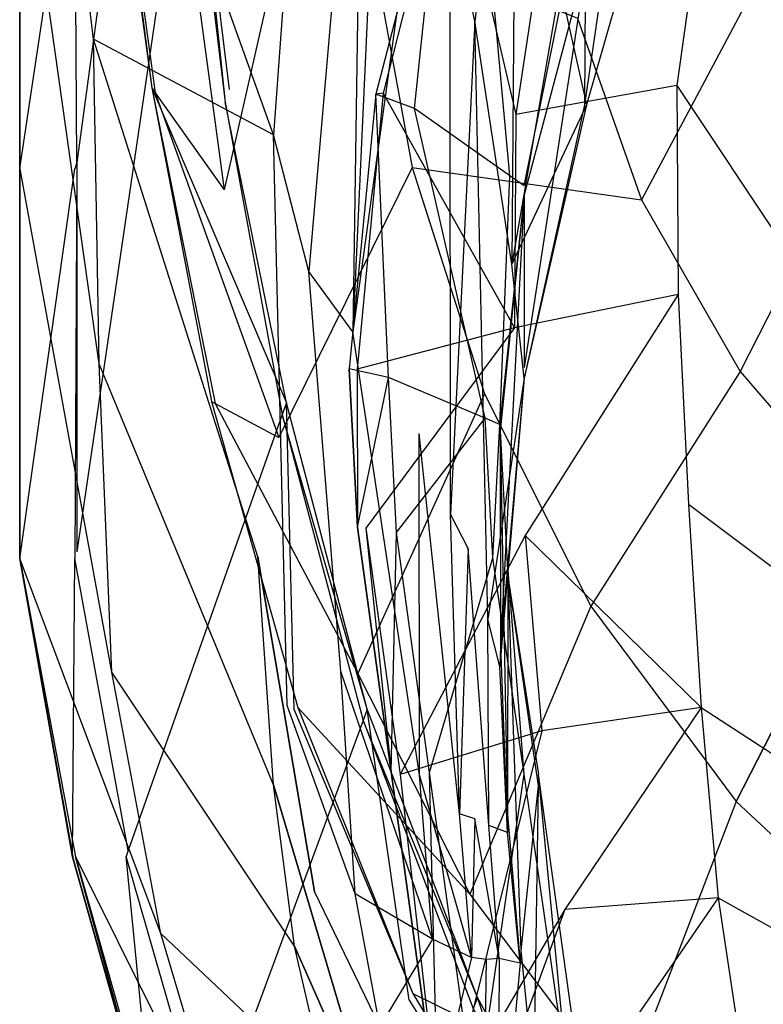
# Model space of a CAD drawing. Extents: x 0 to 0.29, y -0.245 to 0.
# Tile 3 of 28: x 0 to 0.048, y -0.152 to -0.088. Entities that reach past the tile are written whole.
import ezdxf

# ---------------------------------------------------------------- set-up
doc = ezdxf.new("R2010")
doc.units = 0
doc.layers.add('L0_URINAL_N_755701__0___REPLACE', color=7, linetype='CONTINUOUS')

msp = doc.modelspace()

# ---------------------------------------------------------------- linework, layer by layer
at = {"layer": 'L0_URINAL_N_755701__0___REPLACE', "color": 8}
for points, invisible_edges in [([(0.005081, -0.063754, 0.449053), (0, -0.049254, 0.459604), (0.004804, -0.089365, 0.431445), (0.005081, -0.063754, 0.449053)], 14), ([(0.004804, -0.089365, 0.431445), (0, -0.049254, 0.459604), (0, -0.073881, 0.444345), (0.004804, -0.089365, 0.431445)], 14), ([(0.009588, -0.05424, 0.31439), (0.003706, -0.097381, 0.37386), (0.003702, -0.073491, 0.388451), (0.009588, -0.05424, 0.31439)], 14), ([(0.009588, -0.05424, 0.31439), (0.010938, -0.073426, 0.286205), (0.003706, -0.097381, 0.37386), (0.009588, -0.05424, 0.31439)], 14), ([(0.018921, -0.061763, 0.450748), (0.005081, -0.063754, 0.449053), (0.01651, -0.095591, 0.425892), (0.018921, -0.061763, 0.450748)], 14), ([(0.018921, -0.061763, 0.450748), (0.01651, -0.095591, 0.425892), (0.018796, -0.104465, 0.419422), (0.018921, -0.061763, 0.450748)], 14), ([(0.022318, -0.063735, 0.449742), (0.018921, -0.061763, 0.450748), (0.018796, -0.104465, 0.419422), (0.022318, -0.063735, 0.449742)], 14), ([(0.01651, -0.095591, 0.425892), (0.005081, -0.063754, 0.449053), (0.004804, -0.089365, 0.431445), (0.01651, -0.095591, 0.425892)], 14), ([(0.022318, -0.063735, 0.449742), (0.018796, -0.104465, 0.419422), (0.021669, -0.108384, 0.4157), (0.022318, -0.063735, 0.449742)], 14), ([(0.022318, -0.063735, 0.449742), (0.021669, -0.108384, 0.4157), (0.023421, -0.07026, 0.443379), (0.022318, -0.063735, 0.449742)], 14), ([(0.021089, -0.064665, 0.141516), (0.013304, -0.099165, 0.19055), (0.010891, -0.08141, 0.212274), (0.021089, -0.064665, 0.141516)], 14), ([(0.021089, -0.064665, 0.141516), (0.022724, -0.082409, 0.127034), (0.013304, -0.099165, 0.19055), (0.021089, -0.064665, 0.141516)], 14), ([(0.032278, -0.064672, 0.439523), (0.027979, -0.080854, 0.431261), (0.029609, -0.088196, 0.425182), (0.032278, -0.064672, 0.439523)], 14), ([(0.032278, -0.064672, 0.439523), (0.029609, -0.088196, 0.425182), (0.032016, -0.103992, 0.412662), (0.032278, -0.064672, 0.439523)], 14), ([(0.032278, -0.064672, 0.439523), (0.032016, -0.103992, 0.412662), (0.035126, -0.085866, 0.421501), (0.032278, -0.064672, 0.439523)], 14), ([(0.049505, -0.067569, 0.262003), (0.044518, -0.079389, 0.25841), (0.06505, -0.102236, 0.208821), (0.049505, -0.067569, 0.262003)], 14), ([(0.023421, -0.07026, 0.443379), (0.021669, -0.108384, 0.4157), (0.025989, -0.077022, 0.434836), (0.023421, -0.07026, 0.443379)], 14), ([(0.01117, -0.072657, 0.283389), (0.005873, -0.072604, 0.282956), (0.013633, -0.092642, 0.255851), (0.01117, -0.072657, 0.283389)], 14), ([(0.005873, -0.072604, 0.282956), (0.00859, -0.092527, 0.255401), (0.013633, -0.092642, 0.255851), (0.005873, -0.072604, 0.282956)], 14), ([(0.006095, -0.072994, 0.279828), (0.00859, -0.092527, 0.255401), (0.005873, -0.072604, 0.282956), (0.006095, -0.072994, 0.279828)], 14), ([(0.01117, -0.072657, 0.283389), (0.013361, -0.093467, 0.258593), (0.010938, -0.073426, 0.286205), (0.01117, -0.072657, 0.283389)], 14), ([(0.01117, -0.072657, 0.283389), (0.013633, -0.092642, 0.255851), (0.013361, -0.093467, 0.258593), (0.01117, -0.072657, 0.283389)], 14), ([(0.003706, -0.097381, 0.37386), (0.003583, -0.073882, 0.389955), (0.003702, -0.073491, 0.388451), (0.003706, -0.097381, 0.37386)], 14), ([(0.010938, -0.073426, 0.286205), (0.003726, -0.1227, 0.355769), (0.003706, -0.097381, 0.37386), (0.010938, -0.073426, 0.286205)], 14), ([(0.010938, -0.073426, 0.286205), (0.013361, -0.093467, 0.258593), (0.003726, -0.1227, 0.355769), (0.010938, -0.073426, 0.286205)], 14), ([(0.00859, -0.092527, 0.255401), (0.006095, -0.072994, 0.279828), (0.00882, -0.09285, 0.252243), (0.00859, -0.092527, 0.255401)], 13), ([(0.006095, -0.072994, 0.279828), (0.010891, -0.08141, 0.212274), (0.00882, -0.09285, 0.252243), (0.006095, -0.072994, 0.279828)], 14), ([(0.005159, -0.110479, 0.415927), (0.004804, -0.089365, 0.431445), (0, -0.073881, 0.444345), (0.005159, -0.110479, 0.415927)], 14), ([(0.005159, -0.110479, 0.415927), (0, -0.073881, 0.444345), (0, -0.097692, 0.427461), (0.005159, -0.110479, 0.415927)], 14), ([(0, -0.097692, 0.427461), (0, -0.073881, 0.437427), (0, -0.097702, 0.420835), (0, -0.097692, 0.427461)], 13), ([(0, -0.073881, 0.437427), (0, -0.097692, 0.427461), (0, -0.073881, 0.444345), (0, -0.073881, 0.437427)], 14), ([(0, -0.073882, 0.392982), (0, -0.097702, 0.420835), (0, -0.073881, 0.437427), (0, -0.073882, 0.392982)], 14), ([(0, -0.097702, 0.420835), (0, -0.073882, 0.392982), (0, -0.097774, 0.378373), (0, -0.097702, 0.420835)], 13), ([(0.003583, -0.073882, 0.389955), (0, -0.097779, 0.375042), (0, -0.073882, 0.389651), (0.003583, -0.073882, 0.389955)], 13), ([(0, -0.097779, 0.375042), (0.003583, -0.073882, 0.389955), (0.003583, -0.097787, 0.375347), (0, -0.097779, 0.375042)], 14), ([(0, -0.097774, 0.378373), (0, -0.073882, 0.389651), (0, -0.097779, 0.375042), (0, -0.097774, 0.378373)], 13), ([(0, -0.073882, 0.389651), (0, -0.097774, 0.378373), (0, -0.073882, 0.392982), (0, -0.073882, 0.389651)], 14), ([(0.003583, -0.073882, 0.389955), (0.003706, -0.097381, 0.37386), (0.003583, -0.097787, 0.375347), (0.003583, -0.073882, 0.389955)], 13), ([(0.027552, -0.075982, 0.335846), (0.025668, -0.093874, 0.323745), (0.023151, -0.092937, 0.324395), (0.027552, -0.075982, 0.335846)], 13), ([(0.027552, -0.075982, 0.335846), (0.023151, -0.092937, 0.324395), (0.023634, -0.092885, 0.322664), (0.027552, -0.075982, 0.335846)], 14), ([(0.027988, -0.075866, 0.334091), (0.023634, -0.092885, 0.322664), (0.032261, -0.094272, 0.286018), (0.027988, -0.075866, 0.334091)], 14), ([(0.027988, -0.075866, 0.334091), (0.027552, -0.075982, 0.335846), (0.023634, -0.092885, 0.322664), (0.027988, -0.075866, 0.334091)], 14), ([(0.025668, -0.093874, 0.323745), (0.027552, -0.075982, 0.335846), (0.029978, -0.077269, 0.33496), (0.025668, -0.093874, 0.323745)], 14), ([(0.027988, -0.075866, 0.334091), (0.032261, -0.094272, 0.286018), (0.034317, -0.080669, 0.292388), (0.027988, -0.075866, 0.334091)], 14), ([(0.025989, -0.077022, 0.434836), (0.021669, -0.108384, 0.4157), (0.025973, -0.115005, 0.409261), (0.025989, -0.077022, 0.434836)], 14), ([(0.029978, -0.077269, 0.33496), (0.031869, -0.098241, 0.320713), (0.025668, -0.093874, 0.323745), (0.029978, -0.077269, 0.33496)], 13), ([(0.027979, -0.080854, 0.431261), (0.025989, -0.077022, 0.434836), (0.025973, -0.115005, 0.409261), (0.027979, -0.080854, 0.431261)], 14), ([(0.031869, -0.098241, 0.320713), (0.029978, -0.077269, 0.33496), (0.035955, -0.08327, 0.330824), (0.031869, -0.098241, 0.320713)], 14), ([(0.044518, -0.079389, 0.25841), (0.034317, -0.080669, 0.292388), (0.042745, -0.092384, 0.254451), (0.044518, -0.079389, 0.25841)], 14), ([(0.038796, -0.079427, 0.337349), (0.036737, -0.093624, 0.408793), (0.036783, -0.084962, 0.333699), (0.038796, -0.079427, 0.337349)], 14), ([(0.038796, -0.079427, 0.337349), (0.0388, -0.086915, 0.411033), (0.036737, -0.093624, 0.408793), (0.038796, -0.079427, 0.337349)], 14), ([(0.044518, -0.079389, 0.25841), (0.042745, -0.092384, 0.254451), (0.063663, -0.112842, 0.20849), (0.044518, -0.079389, 0.25841)], 14), ([(0.044518, -0.079389, 0.25841), (0.063663, -0.112842, 0.20849), (0.06505, -0.102236, 0.208821), (0.044518, -0.079389, 0.25841)], 14), ([(0.028022, -0.120238, 0.404577), (0.027979, -0.080854, 0.431261), (0.025973, -0.115005, 0.409261), (0.028022, -0.120238, 0.404577)], 14), ([(0.029609, -0.088196, 0.425182), (0.027979, -0.080854, 0.431261), (0.028022, -0.120238, 0.404577), (0.029609, -0.088196, 0.425182)], 14), ([(0.034317, -0.080669, 0.292388), (0.032261, -0.094272, 0.286018), (0.042745, -0.092384, 0.254451), (0.034317, -0.080669, 0.292388)], 14), ([(0.010891, -0.08141, 0.212274), (0.013304, -0.099165, 0.19055), (0.00882, -0.09285, 0.252243), (0.010891, -0.08141, 0.212274)], 14), ([(0.022724, -0.082409, 0.127034), (0.025534, -0.097718, 0.114978), (0.013304, -0.099165, 0.19055), (0.022724, -0.082409, 0.127034)], 14), ([(0.022724, -0.082409, 0.127034), (0.036266, -0.088001, 0.057489), (0.025534, -0.097718, 0.114978), (0.022724, -0.082409, 0.127034)], 14), ([(0.049328, -0.083081, 0.018102), (0.040432, -0.099807, 0.05284), (0.036266, -0.088001, 0.057489), (0.049328, -0.083081, 0.018102)], 14), ([(0.049328, -0.083081, 0.018102), (0.055328, -0.094219, 0.016832), (0.040432, -0.099807, 0.05284), (0.049328, -0.083081, 0.018102)], 14), ([(0.035955, -0.08327, 0.330824), (0.032815, -0.098908, 0.32025), (0.031869, -0.098241, 0.320713), (0.035955, -0.08327, 0.330824)], 13), ([(0.032815, -0.098908, 0.32025), (0.035955, -0.08327, 0.330824), (0.036866, -0.084186, 0.330193), (0.032815, -0.098908, 0.32025)], 14), ([(0.036866, -0.084186, 0.330193), (0.032813, -0.099485, 0.324075), (0.032815, -0.098908, 0.32025), (0.036866, -0.084186, 0.330193)], 14), ([(0.036866, -0.084186, 0.330193), (0.036783, -0.084962, 0.333699), (0.032813, -0.099485, 0.324075), (0.036866, -0.084186, 0.330193)], 14), ([(0.036783, -0.084962, 0.333699), (0.032811, -0.110706, 0.401736), (0.032813, -0.099485, 0.324075), (0.036783, -0.084962, 0.333699)], 14), ([(0.036783, -0.084962, 0.333699), (0.036737, -0.093624, 0.408793), (0.032811, -0.110706, 0.401736), (0.036783, -0.084962, 0.333699)], 14), ([(0.035126, -0.085866, 0.421501), (0.032016, -0.103992, 0.412662), (0.036868, -0.093624, 0.414062), (0.035126, -0.085866, 0.421501)], 14), ([(0.035126, -0.085866, 0.421501), (0.036868, -0.093624, 0.414062), (0.038788, -0.087441, 0.41598), (0.035126, -0.085866, 0.421501)], 14), ([(0.0388, -0.086915, 0.411033), (0.036868, -0.093624, 0.414062), (0.036737, -0.093624, 0.408793), (0.0388, -0.086915, 0.411033)], 14), ([(0.0388, -0.086915, 0.411033), (0.038788, -0.087441, 0.41598), (0.036868, -0.093624, 0.414062), (0.0388, -0.086915, 0.411033)], 14), ([(0.036266, -0.088001, 0.057489), (0.040432, -0.099807, 0.05284), (0.025534, -0.097718, 0.114978), (0.036266, -0.088001, 0.057489)], 14), ([(0.029609, -0.088196, 0.425182), (0.028022, -0.120238, 0.404577), (0.029169, -0.122475, 0.402717), (0.029609, -0.088196, 0.425182)], 14), ([(0.030453, -0.127083, 0.399013), (0.029609, -0.088196, 0.425182), (0.029169, -0.122475, 0.402717), (0.030453, -0.127083, 0.399013)], 14), ([(0.032016, -0.103992, 0.412662), (0.029609, -0.088196, 0.425182), (0.030453, -0.127083, 0.399013), (0.032016, -0.103992, 0.412662)], 14), ([(0.01651, -0.095591, 0.425892), (0.004804, -0.089365, 0.431445), (0.015491, -0.12303, 0.405784), (0.01651, -0.095591, 0.425892)], 14), ([(0.015491, -0.12303, 0.405784), (0.004804, -0.089365, 0.431445), (0.005159, -0.110479, 0.415927), (0.015491, -0.12303, 0.405784)], 14), ([(0.017348, -0.113018, 0.232215), (0.00859, -0.092527, 0.255401), (0.012472, -0.11292, 0.231749), (0.017348, -0.113018, 0.232215)], 13), ([(0.00859, -0.092527, 0.255401), (0.017348, -0.113018, 0.232215), (0.013633, -0.092642, 0.255851), (0.00859, -0.092527, 0.255401)], 14), ([(0.00859, -0.092527, 0.255401), (0.01271, -0.113047, 0.228537), (0.012472, -0.11292, 0.231749), (0.00859, -0.092527, 0.255401)], 14), ([(0.00859, -0.092527, 0.255401), (0.00882, -0.09285, 0.252243), (0.01271, -0.113047, 0.228537), (0.00859, -0.092527, 0.255401)], 14), ([(0.017348, -0.113018, 0.232215), (0.013361, -0.093467, 0.258593), (0.013633, -0.092642, 0.255851), (0.017348, -0.113018, 0.232215)], 14), ([(0.042745, -0.092384, 0.254451), (0.032261, -0.094272, 0.286018), (0.042815, -0.105967, 0.250215), (0.042745, -0.092384, 0.254451)], 14), ([(0.042745, -0.092384, 0.254451), (0.042815, -0.105967, 0.250215), (0.063741, -0.123979, 0.208088), (0.042745, -0.092384, 0.254451)], 14), ([(0.042745, -0.092384, 0.254451), (0.063741, -0.123979, 0.208088), (0.063663, -0.112842, 0.20849), (0.042745, -0.092384, 0.254451)], 14), ([(0.00882, -0.09285, 0.252243), (0.016851, -0.115266, 0.172468), (0.01271, -0.113047, 0.228537), (0.00882, -0.09285, 0.252243)], 14), ([(0.00882, -0.09285, 0.252243), (0.013304, -0.099165, 0.19055), (0.016851, -0.115266, 0.172468), (0.00882, -0.09285, 0.252243)], 14), ([(0.023151, -0.092937, 0.324395), (0.02398, -0.111362, 0.311934), (0.021427, -0.110794, 0.312335), (0.023151, -0.092937, 0.324395)], 13), ([(0.023151, -0.092937, 0.324395), (0.021427, -0.110794, 0.312335), (0.021953, -0.11082, 0.310638), (0.023151, -0.092937, 0.324395)], 14), ([(0.023634, -0.092885, 0.322664), (0.023151, -0.092937, 0.324395), (0.021953, -0.11082, 0.310638), (0.023634, -0.092885, 0.322664)], 14), ([(0.023634, -0.092885, 0.322664), (0.021953, -0.11082, 0.310638), (0.032181, -0.108139, 0.279546), (0.023634, -0.092885, 0.322664)], 14), ([(0.02398, -0.111362, 0.311934), (0.023151, -0.092937, 0.324395), (0.025668, -0.093874, 0.323745), (0.02398, -0.111362, 0.311934)], 14), ([(0.023634, -0.092885, 0.322664), (0.032181, -0.108139, 0.279546), (0.032261, -0.094272, 0.286018), (0.023634, -0.092885, 0.322664)], 14), ([(0.013361, -0.093467, 0.258593), (0.01708, -0.113775, 0.235035), (0.003726, -0.1227, 0.355769), (0.013361, -0.093467, 0.258593)], 14), ([(0.013361, -0.093467, 0.258593), (0.017348, -0.113018, 0.232215), (0.01708, -0.113775, 0.235035), (0.013361, -0.093467, 0.258593)], 13), ([(0.025668, -0.093874, 0.323745), (0.030268, -0.11401, 0.310063), (0.02398, -0.111362, 0.311934), (0.025668, -0.093874, 0.323745)], 13), ([(0.030268, -0.11401, 0.310063), (0.025668, -0.093874, 0.323745), (0.031869, -0.098241, 0.320713), (0.030268, -0.11401, 0.310063)], 14), ([(0.036868, -0.093624, 0.414062), (0.032016, -0.103992, 0.412662), (0.032816, -0.111408, 0.407011), (0.036868, -0.093624, 0.414062)], 14), ([(0.036737, -0.093624, 0.408793), (0.032816, -0.111408, 0.407011), (0.032811, -0.110706, 0.401736), (0.036737, -0.093624, 0.408793)], 14), ([(0.036868, -0.093624, 0.414062), (0.032816, -0.111408, 0.407011), (0.036737, -0.093624, 0.408793), (0.036868, -0.093624, 0.414062)], 14), ([(0.032261, -0.094272, 0.286018), (0.032181, -0.108139, 0.279546), (0.042815, -0.105967, 0.250215), (0.032261, -0.094272, 0.286018)], 14), ([(0.055328, -0.094219, 0.016832), (0.046865, -0.110969, 0.049321), (0.040432, -0.099807, 0.05284), (0.055328, -0.094219, 0.016832)], 14), ([(0.055328, -0.094219, 0.016832), (0.063452, -0.104613, 0.016106), (0.046865, -0.110969, 0.049321), (0.055328, -0.094219, 0.016832)], 14), ([(0.017404, -0.132691, 0.397986), (0.01651, -0.095591, 0.425892), (0.015491, -0.12303, 0.405784), (0.017404, -0.132691, 0.397986)], 14), ([(0.018796, -0.104465, 0.419422), (0.01651, -0.095591, 0.425892), (0.017404, -0.132691, 0.397986), (0.018796, -0.104465, 0.419422)], 14), ([(0.006, -0.130515, 0.401604), (0.005159, -0.110479, 0.415927), (0, -0.097692, 0.427461), (0.006, -0.130515, 0.401604)], 14), ([(0.006, -0.130515, 0.401604), (0, -0.097692, 0.427461), (0, -0.123136, 0.408951), (0.006, -0.130515, 0.401604)], 14), ([(0, -0.097702, 0.420835), (0, -0.123136, 0.408951), (0, -0.097692, 0.427461), (0, -0.097702, 0.420835)], 14), ([(0, -0.123136, 0.408951), (0, -0.097702, 0.420835), (0, -0.123136, 0.402688), (0, -0.123136, 0.408951)], 13), ([(0, -0.097702, 0.420835), (0, -0.123136, 0.360242), (0, -0.123136, 0.402688), (0, -0.097702, 0.420835)], 13), ([(0, -0.123136, 0.360242), (0, -0.097702, 0.420835), (0, -0.097774, 0.378373), (0, -0.123136, 0.360242)], 14), ([(0, -0.097779, 0.375042), (0, -0.123136, 0.360242), (0, -0.097774, 0.378373), (0, -0.097779, 0.375042)], 14), ([(0.003583, -0.097787, 0.375347), (0, -0.123136, 0.356912), (0, -0.097779, 0.375042), (0.003583, -0.097787, 0.375347)], 13), ([(0, -0.123136, 0.360242), (0, -0.097779, 0.375042), (0, -0.123136, 0.356912), (0, -0.123136, 0.360242)], 13), ([(0, -0.123136, 0.356912), (0.003583, -0.097787, 0.375347), (0.003583, -0.123136, 0.357216), (0, -0.123136, 0.356912)], 14), ([(0.003706, -0.097381, 0.37386), (0.003583, -0.123136, 0.357216), (0.003583, -0.097787, 0.375347), (0.003706, -0.097381, 0.37386)], 14), ([(0.003706, -0.097381, 0.37386), (0.003726, -0.1227, 0.355769), (0.003583, -0.123136, 0.357216), (0.003706, -0.097381, 0.37386)], 14), ([(0.025534, -0.097718, 0.114978), (0.016851, -0.115266, 0.172468), (0.013304, -0.099165, 0.19055), (0.025534, -0.097718, 0.114978)], 14), ([(0.025534, -0.097718, 0.114978), (0.030226, -0.112413, 0.105679), (0.016851, -0.115266, 0.172468), (0.025534, -0.097718, 0.114978)], 14), ([(0.025534, -0.097718, 0.114978), (0.040432, -0.099807, 0.05284), (0.030226, -0.112413, 0.105679), (0.025534, -0.097718, 0.114978)], 14), ([(0.031869, -0.098241, 0.320713), (0.031227, -0.114414, 0.309778), (0.030268, -0.11401, 0.310063), (0.031869, -0.098241, 0.320713)], 13), ([(0.031227, -0.114414, 0.309778), (0.031869, -0.098241, 0.320713), (0.032815, -0.098908, 0.32025), (0.031227, -0.114414, 0.309778)], 14), ([(0.032813, -0.099485, 0.324075), (0.031227, -0.114414, 0.309778), (0.032815, -0.098908, 0.32025), (0.032813, -0.099485, 0.324075)], 14), ([(0.040432, -0.099807, 0.05284), (0.046865, -0.110969, 0.049321), (0.030226, -0.112413, 0.105679), (0.040432, -0.099807, 0.05284)], 14), ([(0.031227, -0.114414, 0.309778), (0.032813, -0.099485, 0.324075), (0.031252, -0.11486, 0.313799), (0.031227, -0.114414, 0.309778)], 13), ([(0.032813, -0.099485, 0.324075), (0.031265, -0.128817, 0.392186), (0.031252, -0.11486, 0.313799), (0.032813, -0.099485, 0.324075)], 14), ([(0.032813, -0.099485, 0.324075), (0.032811, -0.110706, 0.401736), (0.031265, -0.128817, 0.392186), (0.032813, -0.099485, 0.324075)], 14), ([(0.032816, -0.111408, 0.407011), (0.032016, -0.103992, 0.412662), (0.030453, -0.127083, 0.399013), (0.032816, -0.111408, 0.407011)], 14), ([(0.020885, -0.130471, 0.398917), (0.018796, -0.104465, 0.419422), (0.017404, -0.132691, 0.397986), (0.020885, -0.130471, 0.398917)], 14), ([(0.021669, -0.108384, 0.4157), (0.018796, -0.104465, 0.419422), (0.020885, -0.130471, 0.398917), (0.021669, -0.108384, 0.4157)], 14), ([(0.063452, -0.104613, 0.016106), (0.055653, -0.121239, 0.046679), (0.046865, -0.110969, 0.049321), (0.063452, -0.104613, 0.016106)], 14), ([(0.042815, -0.105967, 0.250215), (0.032181, -0.108139, 0.279546), (0.032879, -0.121643, 0.273594), (0.042815, -0.105967, 0.250215)], 14), ([(0.042815, -0.105967, 0.250215), (0.032879, -0.121643, 0.273594), (0.043494, -0.1196, 0.245774), (0.042815, -0.105967, 0.250215)], 14), ([(0.042815, -0.105967, 0.250215), (0.043494, -0.1196, 0.245774), (0.063741, -0.123979, 0.208088), (0.042815, -0.105967, 0.250215)], 14), ([(0.032181, -0.108139, 0.279546), (0.021953, -0.11082, 0.310638), (0.022519, -0.121157, 0.303716), (0.032181, -0.108139, 0.279546)], 14), ([(0.032181, -0.108139, 0.279546), (0.022519, -0.121157, 0.303716), (0.032879, -0.121643, 0.273594), (0.032181, -0.108139, 0.279546)], 14), ([(0.02599, -0.137203, 0.392599), (0.021669, -0.108384, 0.4157), (0.020885, -0.130471, 0.398917), (0.02599, -0.137203, 0.392599)], 14), ([(0.02599, -0.137203, 0.392599), (0.025973, -0.115005, 0.409261), (0.021669, -0.108384, 0.4157), (0.02599, -0.137203, 0.392599)], 14), ([(0.016507, -0.13785, 0.393632), (0.015491, -0.12303, 0.405784), (0.005159, -0.110479, 0.415927), (0.016507, -0.13785, 0.393632)], 14), ([(0.016507, -0.13785, 0.393632), (0.005159, -0.110479, 0.415927), (0.006, -0.130515, 0.401604), (0.016507, -0.13785, 0.393632)], 14), ([(0.032816, -0.111408, 0.407011), (0.031265, -0.128817, 0.392186), (0.032811, -0.110706, 0.401736), (0.032816, -0.111408, 0.407011)], 14), ([(0.02398, -0.111362, 0.311934), (0.021973, -0.121081, 0.305387), (0.021427, -0.110794, 0.312335), (0.02398, -0.111362, 0.311934)], 13), ([(0.021427, -0.110794, 0.312335), (0.021973, -0.121081, 0.305387), (0.021953, -0.11082, 0.310638), (0.021427, -0.110794, 0.312335)], 14), ([(0.021953, -0.11082, 0.310638), (0.021973, -0.121081, 0.305387), (0.022519, -0.121157, 0.303716), (0.021953, -0.11082, 0.310638)], 14), ([(0.021973, -0.121081, 0.305387), (0.02398, -0.111362, 0.311934), (0.024514, -0.121436, 0.30513), (0.021973, -0.121081, 0.305387)], 14), ([(0.030268, -0.11401, 0.310063), (0.024514, -0.121436, 0.30513), (0.02398, -0.111362, 0.311934), (0.030268, -0.11401, 0.310063)], 13), ([(0.046865, -0.110969, 0.049321), (0.037141, -0.126235, 0.098642), (0.030226, -0.112413, 0.105679), (0.046865, -0.110969, 0.049321)], 14), ([(0.046865, -0.110969, 0.049321), (0.055653, -0.121239, 0.046679), (0.037141, -0.126235, 0.098642), (0.046865, -0.110969, 0.049321)], 14), ([(0.032816, -0.111408, 0.407011), (0.030453, -0.127083, 0.399013), (0.031229, -0.13014, 0.397297), (0.032816, -0.111408, 0.407011)], 14), ([(0.031265, -0.128817, 0.392186), (0.032816, -0.111408, 0.407011), (0.031229, -0.13014, 0.397297), (0.031265, -0.128817, 0.392186)], 13), ([(0.030226, -0.112413, 0.105679), (0.02199, -0.130602, 0.158519), (0.016851, -0.115266, 0.172468), (0.030226, -0.112413, 0.105679)], 14), ([(0.030226, -0.112413, 0.105679), (0.037141, -0.126235, 0.098642), (0.02199, -0.130602, 0.158519), (0.030226, -0.112413, 0.105679)], 14), ([(0.017844, -0.13296, 0.212892), (0.017348, -0.113018, 0.232215), (0.012472, -0.11292, 0.231749), (0.017844, -0.13296, 0.212892)], 14), ([(0.012472, -0.11292, 0.231749), (0.018089, -0.132821, 0.209683), (0.017844, -0.13296, 0.212892), (0.012472, -0.11292, 0.231749)], 14), ([(0.012472, -0.11292, 0.231749), (0.01271, -0.113047, 0.228537), (0.018089, -0.132821, 0.209683), (0.012472, -0.11292, 0.231749)], 14), ([(0.01271, -0.113047, 0.228537), (0.02199, -0.130602, 0.158519), (0.018089, -0.132821, 0.209683), (0.01271, -0.113047, 0.228537)], 14), ([(0.01271, -0.113047, 0.228537), (0.016851, -0.115266, 0.172468), (0.02199, -0.130602, 0.158519), (0.01271, -0.113047, 0.228537)], 14), ([(0.022605, -0.132929, 0.213389), (0.01708, -0.113775, 0.235035), (0.017348, -0.113018, 0.232215), (0.022605, -0.132929, 0.213389)], 14), ([(0.022605, -0.132929, 0.213389), (0.017348, -0.113018, 0.232215), (0.017844, -0.13296, 0.212892), (0.022605, -0.132929, 0.213389)], 14), ([(0.01708, -0.113775, 0.235035), (0.007059, -0.142112, 0.340655), (0.003726, -0.1227, 0.355769), (0.01708, -0.113775, 0.235035)], 14), ([(0.01708, -0.113775, 0.235035), (0.022339, -0.13365, 0.216248), (0.007059, -0.142112, 0.340655), (0.01708, -0.113775, 0.235035)], 14), ([(0.01708, -0.113775, 0.235035), (0.022605, -0.132929, 0.213389), (0.022339, -0.13365, 0.216248), (0.01708, -0.113775, 0.235035)], 13), ([(0.024514, -0.121436, 0.30513), (0.030268, -0.11401, 0.310063), (0.030775, -0.123093, 0.303929), (0.024514, -0.121436, 0.30513)], 14), ([(0.031227, -0.114414, 0.309778), (0.030775, -0.123093, 0.303929), (0.030268, -0.11401, 0.310063), (0.031227, -0.114414, 0.309778)], 13), ([(0.030775, -0.123093, 0.303929), (0.031227, -0.114414, 0.309778), (0.03173, -0.123345, 0.303745), (0.030775, -0.123093, 0.303929)], 14), ([(0.031227, -0.114414, 0.309778), (0.031747, -0.124293, 0.307353), (0.03173, -0.123345, 0.303745), (0.031227, -0.114414, 0.309778)], 14), ([(0.031227, -0.114414, 0.309778), (0.031252, -0.11486, 0.313799), (0.031747, -0.124293, 0.307353), (0.031227, -0.114414, 0.309778)], 14), ([(0.028607, -0.13973, 0.390071), (0.025973, -0.115005, 0.409261), (0.02599, -0.137203, 0.392599), (0.028607, -0.13973, 0.390071)], 14), ([(0.028607, -0.13973, 0.390071), (0.028022, -0.120238, 0.404577), (0.025973, -0.115005, 0.409261), (0.028607, -0.13973, 0.390071)], 14), ([(0.031252, -0.11486, 0.313799), (0.031726, -0.139793, 0.383706), (0.031747, -0.124293, 0.307353), (0.031252, -0.11486, 0.313799)], 14), ([(0.031252, -0.11486, 0.313799), (0.031265, -0.128817, 0.392186), (0.031726, -0.139793, 0.383706), (0.031252, -0.11486, 0.313799)], 14), ([(0.032879, -0.121643, 0.273594), (0.044316, -0.132812, 0.241294), (0.043494, -0.1196, 0.245774), (0.032879, -0.121643, 0.273594)], 14), ([(0.043494, -0.1196, 0.245774), (0.044316, -0.132812, 0.241294), (0.064286, -0.135225, 0.207591), (0.043494, -0.1196, 0.245774)], 14), ([(0.043494, -0.1196, 0.245774), (0.064286, -0.135225, 0.207591), (0.063741, -0.123979, 0.208088), (0.043494, -0.1196, 0.245774)], 14), ([(0.028607, -0.13973, 0.390071), (0.029169, -0.122475, 0.402717), (0.028022, -0.120238, 0.404577), (0.028607, -0.13973, 0.390071)], 13), ([(0.024514, -0.121436, 0.30513), (0.024162, -0.137007, 0.293826), (0.021973, -0.121081, 0.305387), (0.024514, -0.121436, 0.30513)], 13), ([(0.021973, -0.121081, 0.305387), (0.024162, -0.137007, 0.293826), (0.022519, -0.121157, 0.303716), (0.021973, -0.121081, 0.305387)], 14), ([(0.022519, -0.121157, 0.303716), (0.024162, -0.137007, 0.293826), (0.024735, -0.137173, 0.292208), (0.022519, -0.121157, 0.303716)], 14), ([(0.022519, -0.121157, 0.303716), (0.024735, -0.137173, 0.292208), (0.032879, -0.121643, 0.273594), (0.022519, -0.121157, 0.303716)], 14), ([(0.024162, -0.137007, 0.293826), (0.024514, -0.121436, 0.30513), (0.026658, -0.137033, 0.293807), (0.024162, -0.137007, 0.293826)], 14), ([(0.030775, -0.123093, 0.303929), (0.026658, -0.137033, 0.293807), (0.024514, -0.121436, 0.30513), (0.030775, -0.123093, 0.303929)], 13), ([(0.055653, -0.121239, 0.046679), (0.046588, -0.138916, 0.093358), (0.037141, -0.126235, 0.098642), (0.055653, -0.121239, 0.046679)], 14), ([(0.046588, -0.138916, 0.093358), (0.055653, -0.121239, 0.046679), (0.066716, -0.130375, 0.044716), (0.046588, -0.138916, 0.093358)], 14), ([(0.032879, -0.121643, 0.273594), (0.024735, -0.137173, 0.292208), (0.033952, -0.134331, 0.268522), (0.032879, -0.121643, 0.273594)], 14), ([(0.044316, -0.132812, 0.241294), (0.032879, -0.121643, 0.273594), (0.033952, -0.134331, 0.268522), (0.044316, -0.132812, 0.241294)], 13), ([(0.007059, -0.142112, 0.340655), (0.003583, -0.123136, 0.357216), (0.003726, -0.1227, 0.355769), (0.007059, -0.142112, 0.340655)], 14), ([(0.029169, -0.122475, 0.402717), (0.028607, -0.13973, 0.390071), (0.029606, -0.140043, 0.389662), (0.029169, -0.122475, 0.402717)], 14), ([(0.0305, -0.140476, 0.389221), (0.029169, -0.122475, 0.402717), (0.029606, -0.140043, 0.389662), (0.0305, -0.140476, 0.389221)], 14), ([(0.0305, -0.140476, 0.389221), (0.030453, -0.127083, 0.399013), (0.029169, -0.122475, 0.402717), (0.0305, -0.140476, 0.389221)], 14), ([(0.009178, -0.147502, 0.386107), (0.006, -0.130515, 0.401604), (0, -0.123136, 0.408951), (0.009178, -0.147502, 0.386107)], 14), ([(0.009178, -0.147502, 0.386107), (0, -0.123136, 0.408951), (0.003659, -0.142528, 0.39153), (0.009178, -0.147502, 0.386107)], 14), ([(0, -0.123136, 0.402688), (0.003454, -0.142514, 0.34517), (0.003633, -0.142527, 0.385569), (0, -0.123136, 0.402688)], 14), ([(0, -0.123136, 0.360242), (0.003454, -0.142514, 0.34517), (0, -0.123136, 0.402688), (0, -0.123136, 0.360242)], 14), ([(0, -0.123136, 0.408951), (0.003633, -0.142527, 0.385569), (0.003659, -0.142528, 0.39153), (0, -0.123136, 0.408951)], 14), ([(0, -0.123136, 0.408951), (0, -0.123136, 0.402688), (0.003633, -0.142527, 0.385569), (0, -0.123136, 0.408951)], 14), ([(0, -0.123136, 0.360242), (0.003439, -0.142513, 0.341839), (0.003454, -0.142514, 0.34517), (0, -0.123136, 0.360242)], 13), ([(0.003439, -0.142513, 0.341839), (0, -0.123136, 0.360242), (0, -0.123136, 0.356912), (0.003439, -0.142513, 0.341839)], 14), ([(0.003583, -0.123136, 0.357216), (0.003439, -0.142513, 0.341839), (0, -0.123136, 0.356912), (0.003583, -0.123136, 0.357216)], 13), ([(0.003439, -0.142513, 0.341839), (0.003583, -0.123136, 0.357216), (0.006917, -0.142512, 0.342144), (0.003439, -0.142513, 0.341839)], 14), ([(0.003583, -0.123136, 0.357216), (0.007059, -0.142112, 0.340655), (0.006917, -0.142512, 0.342144), (0.003583, -0.123136, 0.357216)], 13), ([(0.019169, -0.144784, 0.387396), (0.015491, -0.12303, 0.405784), (0.016507, -0.13785, 0.393632), (0.019169, -0.144784, 0.387396)], 14), ([(0.015491, -0.12303, 0.405784), (0.019169, -0.144784, 0.387396), (0.017404, -0.132691, 0.397986), (0.015491, -0.12303, 0.405784)], 14), ([(0.026658, -0.137033, 0.293807), (0.030775, -0.123093, 0.303929), (0.032807, -0.137156, 0.29372), (0.026658, -0.137033, 0.293807)], 14), ([(0.03173, -0.123345, 0.303745), (0.032807, -0.137156, 0.29372), (0.030775, -0.123093, 0.303929), (0.03173, -0.123345, 0.303745)], 13), ([(0.032807, -0.137156, 0.29372), (0.03173, -0.123345, 0.303745), (0.033745, -0.137174, 0.293707), (0.032807, -0.137156, 0.29372)], 14), ([(0.031747, -0.124293, 0.307353), (0.033745, -0.137174, 0.293707), (0.03173, -0.123345, 0.303745), (0.031747, -0.124293, 0.307353)], 14), ([(0.031747, -0.124293, 0.307353), (0.031726, -0.139793, 0.383706), (0.032598, -0.148612, 0.376165), (0.031747, -0.124293, 0.307353)], 14), ([(0.031747, -0.124293, 0.307353), (0.032598, -0.148612, 0.376165), (0.033714, -0.137906, 0.297442), (0.031747, -0.124293, 0.307353)], 14), ([(0.033745, -0.137174, 0.293707), (0.031747, -0.124293, 0.307353), (0.033714, -0.137906, 0.297442), (0.033745, -0.137174, 0.293707)], 13), ([(0.037141, -0.126235, 0.098642), (0.029267, -0.144958, 0.147963), (0.02199, -0.130602, 0.158519), (0.037141, -0.126235, 0.098642)], 14), ([(0.037141, -0.126235, 0.098642), (0.046588, -0.138916, 0.093358), (0.029267, -0.144958, 0.147963), (0.037141, -0.126235, 0.098642)], 14), ([(0.031229, -0.13014, 0.397297), (0.030453, -0.127083, 0.399013), (0.0305, -0.140476, 0.389221), (0.031229, -0.13014, 0.397297)], 14), ([(0.031265, -0.128817, 0.392186), (0.031229, -0.13014, 0.397297), (0.031731, -0.140931, 0.388683), (0.031265, -0.128817, 0.392186)], 14), ([(0.031265, -0.128817, 0.392186), (0.031731, -0.140931, 0.388683), (0.031726, -0.139793, 0.383706), (0.031265, -0.128817, 0.392186)], 14), ([(0.017873, -0.14834, 0.384216), (0.016507, -0.13785, 0.393632), (0.006, -0.130515, 0.401604), (0.017873, -0.14834, 0.384216)], 14), ([(0.017873, -0.14834, 0.384216), (0.006, -0.130515, 0.401604), (0.009178, -0.147502, 0.386107), (0.017873, -0.14834, 0.384216)], 14), ([(0.021821, -0.144925, 0.386825), (0.020885, -0.130471, 0.398917), (0.017404, -0.132691, 0.397986), (0.021821, -0.144925, 0.386825)], 14), ([(0.026855, -0.14787, 0.383493), (0.020885, -0.130471, 0.398917), (0.021821, -0.144925, 0.386825), (0.026855, -0.14787, 0.383493)], 14), ([(0.026855, -0.14787, 0.383493), (0.02599, -0.137203, 0.392599), (0.020885, -0.130471, 0.398917), (0.026855, -0.14787, 0.383493)], 14), ([(0.031731, -0.140931, 0.388683), (0.031229, -0.13014, 0.397297), (0.0305, -0.140476, 0.389221), (0.031731, -0.140931, 0.388683)], 14), ([(0.066716, -0.130375, 0.044716), (0.058607, -0.150168, 0.089431), (0.046588, -0.138916, 0.093358), (0.066716, -0.130375, 0.044716)], 14), ([(0.02199, -0.130602, 0.158519), (0.029267, -0.144958, 0.147963), (0.018089, -0.132821, 0.209683), (0.02199, -0.130602, 0.158519)], 14), ([(0.021821, -0.144925, 0.386825), (0.017404, -0.132691, 0.397986), (0.019169, -0.144784, 0.387396), (0.021821, -0.144925, 0.386825)], 14), ([(0.018089, -0.132821, 0.209683), (0.025578, -0.151419, 0.195187), (0.017844, -0.13296, 0.212892), (0.018089, -0.132821, 0.209683)], 14), ([(0.025335, -0.151844, 0.198292), (0.022605, -0.132929, 0.213389), (0.017844, -0.13296, 0.212892), (0.025335, -0.151844, 0.198292)], 14), ([(0.017844, -0.13296, 0.212892), (0.025578, -0.151419, 0.195187), (0.025335, -0.151844, 0.198292), (0.017844, -0.13296, 0.212892)], 14), ([(0.018089, -0.132821, 0.209683), (0.029267, -0.144958, 0.147963), (0.025578, -0.151419, 0.195187), (0.018089, -0.132821, 0.209683)], 14), ([(0.029764, -0.151662, 0.19883), (0.022339, -0.13365, 0.216248), (0.022605, -0.132929, 0.213389), (0.029764, -0.151662, 0.19883)], 14), ([(0.029764, -0.151662, 0.19883), (0.022605, -0.132929, 0.213389), (0.025335, -0.151844, 0.198292), (0.029764, -0.151662, 0.19883)], 14), ([(0.044316, -0.132812, 0.241294), (0.033952, -0.134331, 0.268522), (0.035446, -0.145958, 0.264204), (0.044316, -0.132812, 0.241294)], 14), ([(0.044316, -0.132812, 0.241294), (0.035446, -0.145958, 0.264204), (0.04542, -0.145189, 0.237047), (0.044316, -0.132812, 0.241294)], 14), ([(0.044316, -0.132812, 0.241294), (0.064922, -0.146188, 0.207033), (0.064286, -0.135225, 0.207591), (0.044316, -0.132812, 0.241294)], 14), ([(0.044316, -0.132812, 0.241294), (0.04542, -0.145189, 0.237047), (0.064922, -0.146188, 0.207033), (0.044316, -0.132812, 0.241294)], 14), ([(0.022339, -0.13365, 0.216248), (0.01225, -0.160966, 0.324581), (0.007059, -0.142112, 0.340655), (0.022339, -0.13365, 0.216248)], 14), ([(0.022339, -0.13365, 0.216248), (0.029499, -0.152379, 0.201693), (0.01225, -0.160966, 0.324581), (0.022339, -0.13365, 0.216248)], 14), ([(0.022339, -0.13365, 0.216248), (0.029764, -0.151662, 0.19883), (0.029499, -0.152379, 0.201693), (0.022339, -0.13365, 0.216248)], 13), ([(0.033952, -0.134331, 0.268522), (0.024735, -0.137173, 0.292208), (0.027941, -0.15876, 0.27686), (0.033952, -0.134331, 0.268522)], 14), ([(0.033952, -0.134331, 0.268522), (0.027941, -0.15876, 0.27686), (0.035446, -0.145958, 0.264204), (0.033952, -0.134331, 0.268522)], 14), ([(0.024162, -0.137007, 0.293826), (0.027213, -0.159216, 0.278001), (0.024735, -0.137173, 0.292208), (0.024162, -0.137007, 0.293826)], 14), ([(0.026658, -0.137033, 0.293807), (0.027213, -0.159216, 0.278001), (0.024162, -0.137007, 0.293826), (0.026658, -0.137033, 0.293807)], 13), ([(0.024735, -0.137173, 0.292208), (0.027213, -0.159216, 0.278001), (0.027941, -0.15876, 0.27686), (0.024735, -0.137173, 0.292208)], 14), ([(0.029389, -0.149072, 0.382058), (0.02599, -0.137203, 0.392599), (0.026855, -0.14787, 0.383493), (0.029389, -0.149072, 0.382058)], 14), ([(0.029389, -0.149072, 0.382058), (0.028607, -0.13973, 0.390071), (0.02599, -0.137203, 0.392599), (0.029389, -0.149072, 0.382058)], 14), ([(0.032807, -0.137156, 0.29372), (0.029647, -0.158783, 0.278309), (0.026658, -0.137033, 0.293807), (0.032807, -0.137156, 0.29372)], 13), ([(0.027213, -0.159216, 0.278001), (0.026658, -0.137033, 0.293807), (0.029647, -0.158783, 0.278309), (0.027213, -0.159216, 0.278001)], 14), ([(0.029647, -0.158783, 0.278309), (0.032807, -0.137156, 0.29372), (0.03564, -0.156766, 0.279746), (0.029647, -0.158783, 0.278309)], 14), ([(0.033745, -0.137174, 0.293707), (0.03564, -0.156766, 0.279746), (0.032807, -0.137156, 0.29372), (0.033745, -0.137174, 0.293707)], 13), ([(0.036334, -0.155893, 0.284551), (0.033745, -0.137174, 0.293707), (0.033714, -0.137906, 0.297442), (0.036334, -0.155893, 0.284551)], 14), ([(0.03564, -0.156766, 0.279746), (0.033745, -0.137174, 0.293707), (0.036555, -0.156459, 0.279965), (0.03564, -0.156766, 0.279746)], 14), ([(0.033745, -0.137174, 0.293707), (0.036334, -0.155893, 0.284551), (0.036555, -0.156459, 0.279965), (0.033745, -0.137174, 0.293707)], 13), ([(0.020938, -0.152715, 0.379926), (0.016507, -0.13785, 0.393632), (0.017873, -0.14834, 0.384216), (0.020938, -0.152715, 0.379926)], 14), ([(0.016507, -0.13785, 0.393632), (0.020938, -0.152715, 0.379926), (0.019169, -0.144784, 0.387396), (0.016507, -0.13785, 0.393632)], 14), ([(0.033714, -0.137906, 0.297442), (0.032598, -0.148612, 0.376165), (0.033461, -0.155573, 0.370036), (0.033714, -0.137906, 0.297442)], 14), ([(0.033714, -0.137906, 0.297442), (0.033461, -0.155573, 0.370036), (0.036334, -0.155893, 0.284551), (0.033714, -0.137906, 0.297442)], 14), ([(0.046588, -0.138916, 0.093358), (0.039211, -0.15809, 0.140038), (0.029267, -0.144958, 0.147963), (0.046588, -0.138916, 0.093358)], 14), ([(0.046588, -0.138916, 0.093358), (0.058607, -0.150168, 0.089431), (0.039211, -0.15809, 0.140038), (0.046588, -0.138916, 0.093358)], 14), ([(0.029389, -0.149072, 0.382058), (0.029606, -0.140043, 0.389662), (0.028607, -0.13973, 0.390071), (0.029389, -0.149072, 0.382058)], 13), ([(0.029606, -0.140043, 0.389662), (0.029389, -0.149072, 0.382058), (0.030347, -0.149205, 0.381798), (0.029606, -0.140043, 0.389662)], 14), ([(0.031188, -0.149132, 0.381734), (0.029606, -0.140043, 0.389662), (0.030347, -0.149205, 0.381798), (0.031188, -0.149132, 0.381734)], 14), ([(0.031188, -0.149132, 0.381734), (0.0305, -0.140476, 0.389221), (0.029606, -0.140043, 0.389662), (0.031188, -0.149132, 0.381734)], 14), ([(0.031726, -0.139793, 0.383706), (0.032542, -0.149437, 0.381269), (0.032598, -0.148612, 0.376165), (0.031726, -0.139793, 0.383706)], 14), ([(0.031726, -0.139793, 0.383706), (0.031731, -0.140931, 0.388683), (0.032542, -0.149437, 0.381269), (0.031726, -0.139793, 0.383706)], 14), ([(0.031731, -0.140931, 0.388683), (0.0305, -0.140476, 0.389221), (0.031188, -0.149132, 0.381734), (0.031731, -0.140931, 0.388683)], 14), ([(0.032542, -0.149437, 0.381269), (0.031731, -0.140931, 0.388683), (0.031188, -0.149132, 0.381734), (0.032542, -0.149437, 0.381269)], 14), ([(0.006917, -0.142512, 0.342144), (0.008765, -0.161349, 0.325786), (0.003439, -0.142513, 0.341839), (0.006917, -0.142512, 0.342144)], 13), ([(0.008765, -0.161349, 0.325786), (0.003454, -0.142514, 0.34517), (0.003439, -0.142513, 0.341839), (0.008765, -0.161349, 0.325786)], 14), ([(0.008781, -0.161351, 0.329116), (0.003633, -0.142527, 0.385569), (0.003454, -0.142514, 0.34517), (0.008781, -0.161351, 0.329116)], 14), ([(0.003454, -0.142514, 0.34517), (0.008765, -0.161349, 0.325786), (0.008781, -0.161351, 0.329116), (0.003454, -0.142514, 0.34517)], 13), ([(0.003633, -0.142527, 0.385569), (0.008781, -0.161351, 0.329116), (0.008971, -0.161369, 0.367337), (0.003633, -0.142527, 0.385569)], 13), ([(0.008971, -0.161369, 0.367337), (0.003659, -0.142528, 0.39153), (0.003633, -0.142527, 0.385569), (0.008971, -0.161369, 0.367337)], 14), ([(0.013681, -0.162658, 0.370999), (0.009178, -0.147502, 0.386107), (0.003659, -0.142528, 0.39153), (0.013681, -0.162658, 0.370999)], 14), ([(0.013681, -0.162658, 0.370999), (0.003659, -0.142528, 0.39153), (0.008999, -0.161372, 0.372976), (0.013681, -0.162658, 0.370999)], 14), ([(0.003659, -0.142528, 0.39153), (0.008971, -0.161369, 0.367337), (0.008999, -0.161372, 0.372976), (0.003659, -0.142528, 0.39153)], 13), ([(0.01225, -0.160966, 0.324581), (0.006917, -0.142512, 0.342144), (0.007059, -0.142112, 0.340655), (0.01225, -0.160966, 0.324581)], 14), ([(0.006917, -0.142512, 0.342144), (0.01225, -0.160966, 0.324581), (0.01211, -0.161347, 0.32609), (0.006917, -0.142512, 0.342144)], 13), ([(0.008765, -0.161349, 0.325786), (0.006917, -0.142512, 0.342144), (0.01211, -0.161347, 0.32609), (0.008765, -0.161349, 0.325786)], 14), ([(0.02342, -0.153551, 0.37884), (0.021821, -0.144925, 0.386825), (0.019169, -0.144784, 0.387396), (0.02342, -0.153551, 0.37884)], 14), ([(0.02342, -0.153551, 0.37884), (0.019169, -0.144784, 0.387396), (0.020938, -0.152715, 0.379926), (0.02342, -0.153551, 0.37884)], 14), ([(0.02342, -0.153551, 0.37884), (0.026855, -0.14787, 0.383493), (0.021821, -0.144925, 0.386825), (0.02342, -0.153551, 0.37884)], 13), ([(0.029267, -0.144958, 0.147963), (0.039211, -0.15809, 0.140038), (0.025578, -0.151419, 0.195187), (0.029267, -0.144958, 0.147963)], 14), ([(0.04542, -0.145189, 0.237047), (0.035446, -0.145958, 0.264204), (0.037526, -0.156685, 0.26019), (0.04542, -0.145189, 0.237047)], 14), ([(0.04542, -0.145189, 0.237047), (0.037526, -0.156685, 0.26019), (0.047128, -0.156603, 0.233216), (0.04542, -0.145189, 0.237047)], 14), ([(0.04542, -0.145189, 0.237047), (0.065772, -0.156497, 0.2065), (0.064922, -0.146188, 0.207033), (0.04542, -0.145189, 0.237047)], 14), ([(0.04542, -0.145189, 0.237047), (0.047128, -0.156603, 0.233216), (0.065772, -0.156497, 0.2065), (0.04542, -0.145189, 0.237047)], 14), ([(0.035446, -0.145958, 0.264204), (0.027941, -0.15876, 0.27686), (0.028907, -0.163769, 0.273509), (0.035446, -0.145958, 0.264204)], 14), ([(0.035446, -0.145958, 0.264204), (0.028907, -0.163769, 0.273509), (0.037526, -0.156685, 0.26019), (0.035446, -0.145958, 0.264204)], 14), ([(0.020087, -0.157822, 0.374912), (0.017873, -0.14834, 0.384216), (0.009178, -0.147502, 0.386107), (0.020087, -0.157822, 0.374912)], 14), ([(0.020087, -0.157822, 0.374912), (0.009178, -0.147502, 0.386107), (0.013681, -0.162658, 0.370999), (0.020087, -0.157822, 0.374912)], 14), ([(0.026855, -0.14787, 0.383493), (0.02342, -0.153551, 0.37884), (0.027953, -0.155014, 0.376923), (0.026855, -0.14787, 0.383493)], 14), ([(0.027953, -0.155014, 0.376923), (0.029389, -0.149072, 0.382058), (0.026855, -0.14787, 0.383493), (0.027953, -0.155014, 0.376923)], 13), ([(0.02371, -0.16153, 0.370921), (0.017873, -0.14834, 0.384216), (0.020087, -0.157822, 0.374912), (0.02371, -0.16153, 0.370921)], 14), ([(0.017873, -0.14834, 0.384216), (0.02371, -0.16153, 0.370921), (0.020938, -0.152715, 0.379926), (0.017873, -0.14834, 0.384216)], 14), ([(0.029389, -0.149072, 0.382058), (0.027953, -0.155014, 0.376923), (0.030223, -0.155683, 0.376017), (0.029389, -0.149072, 0.382058)], 14), ([(0.030223, -0.155683, 0.376017), (0.030347, -0.149205, 0.381798), (0.029389, -0.149072, 0.382058), (0.030223, -0.155683, 0.376017)], 13), ([(0.031134, -0.155713, 0.375851), (0.031188, -0.149132, 0.381734), (0.030347, -0.149205, 0.381798), (0.031134, -0.155713, 0.375851)], 13), ([(0.031188, -0.149132, 0.381734), (0.031134, -0.155713, 0.375851), (0.031967, -0.155593, 0.375829), (0.031188, -0.149132, 0.381734)], 14), ([(0.031967, -0.155593, 0.375829), (0.032542, -0.149437, 0.381269), (0.031188, -0.149132, 0.381734), (0.031967, -0.155593, 0.375829)], 13), ([(0.032598, -0.148612, 0.376165), (0.032542, -0.149437, 0.381269), (0.033278, -0.155595, 0.375622), (0.032598, -0.148612, 0.376165)], 14), ([(0.032598, -0.148612, 0.376165), (0.033278, -0.155595, 0.375622), (0.033461, -0.155573, 0.370036), (0.032598, -0.148612, 0.376165)], 14), ([(0.030347, -0.149205, 0.381798), (0.030223, -0.155683, 0.376017), (0.031134, -0.155713, 0.375851), (0.030347, -0.149205, 0.381798)], 14), ([(0.032542, -0.149437, 0.381269), (0.031967, -0.155593, 0.375829), (0.033278, -0.155595, 0.375622), (0.032542, -0.149437, 0.381269)], 14), ([(0.058607, -0.150168, 0.089431), (0.05198, -0.169712, 0.134147), (0.039211, -0.15809, 0.140038), (0.058607, -0.150168, 0.089431)], 14), ([(0.025578, -0.151419, 0.195187), (0.035744, -0.168363, 0.184297), (0.025335, -0.151844, 0.198292), (0.025578, -0.151419, 0.195187)], 14), ([(0.035515, -0.169041, 0.187218), (0.029764, -0.151662, 0.19883), (0.025335, -0.151844, 0.198292), (0.035515, -0.169041, 0.187218)], 14), ([(0.025578, -0.151419, 0.195187), (0.039211, -0.15809, 0.140038), (0.035744, -0.168363, 0.184297), (0.025578, -0.151419, 0.195187)], 14), ([(0.039143, -0.168812, 0.187767), (0.029499, -0.152379, 0.201693), (0.029764, -0.151662, 0.19883), (0.039143, -0.168812, 0.187767)], 14), ([(0.039143, -0.168812, 0.187767), (0.029764, -0.151662, 0.19883), (0.035515, -0.169041, 0.187218), (0.039143, -0.168812, 0.187767)], 14), ([(0.025335, -0.151844, 0.198292), (0.035744, -0.168363, 0.184297), (0.035515, -0.169041, 0.187218), (0.025335, -0.151844, 0.198292)], 14)]:
    msp.add_3dface(points, dxfattribs=dict(at, invisible_edges=invisible_edges))

doc.saveas('drawing.dxf')
